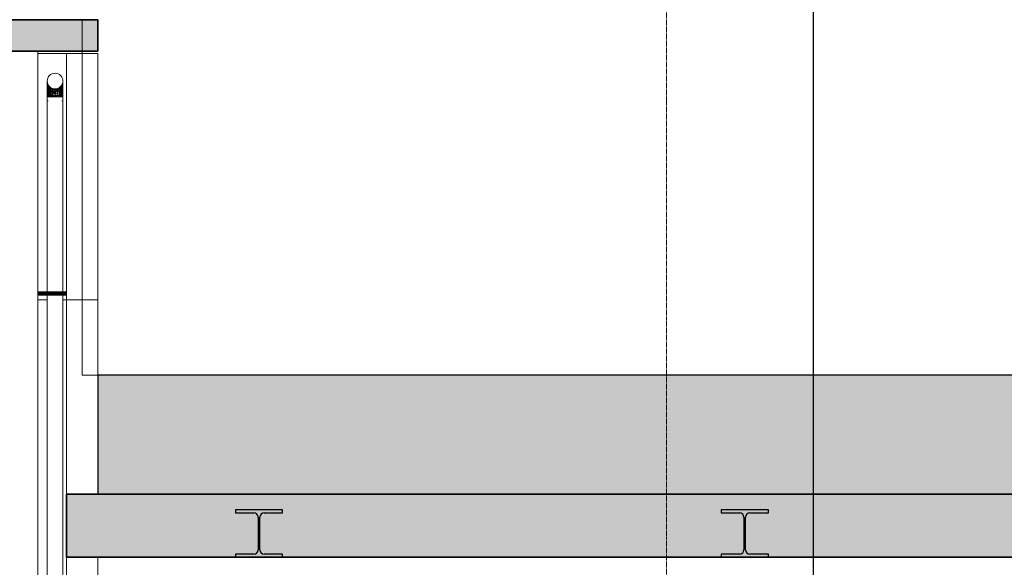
# Model space of a CAD drawing. Header units: millimetres. Extents: x 61846 to 198573, y 13020 to 52988.
# Tile 122 of 150: x 159768 to 166026, y 18510 to 21990. Entities that reach past the tile are written whole.
import ezdxf

# ---------------------------------------------------------------- set-up
doc = ezdxf.new("R2010")
doc.units = ezdxf.units.MM
doc.linetypes.add('Grid Line', pattern=[22.225, 12.7, -3.175, 3.175, -3.175])
doc.linetypes.add('NL_00_doorsnede', pattern=[23, 10, -1, 0, -1, 10, -1])
for name, color, linetype, lineweight in [('A-FLOR', 192, 'Continuous', 50), ('A-GENM', 13, 'Continuous', 18), ('G-ANNO-SYMB', 111, 'Continuous', 18), ('I-WALL', 2, 'Continuous', 25), ('M-HVAC-DUCT', 70, 'Continuous', 18), ('S-BEAM', 12, 'Continuous', 35), ('S-BEAM-ANLY', 10, 'Continuous', 25), ('S-GRID', 1, 'Continuous', 18)]:
    doc.layers.add(name, color=color, linetype=linetype, lineweight=lineweight)

# ---------------------------------------------------------------- blocks, each defined once
blk = doc.blocks.new('66_liftschacht RVT17 v2_0_Liftschacht_4284424 - 66_liftschacht RVT17 v2_0_Liftschacht_4284424-389560-GZ lierenkamer 2')
at = {"layer": 'A-GENM', "color": 7, "lineweight": 9}
for p, q in [((70926.3, 21790), (67526.3, 21790)), ((67526.3, 21790), (67526.3, 17390)), ((70926.3, 17390), (70926.3, 21790)), ((70926.3, 17390), (67526.3, 17390)), ((67526.3, 17390), (67526.3, 15579.3)), ((67526.3, 17390), (70926.3, 17390)), ((70926.3, 15579.3), (70926.3, 17390))]:
    blk.add_line(p, q, dxfattribs=at)
blk = doc.blocks.new('Round Duct_NLRS_57_DU_verz staal _T-stuk__DNL_6890387 - Round Duct_NLRS_57_DU_verz staal _T-stuk__DNL_6890387-423613-GZ lierenkamer 2')
at = {"layer": 'M-HVAC-DUCT', "color": 7, "lineweight": 9}
for p, q in [((70984.9, 21500), (70984.9, 15579.3)), ((70984.9, 21500), (70987.9, 21500)), ((70988, 21500), (71081.7, 21500)), ((71081.8, 21500), (71083.2, 21500)), ((71084.9, 15579.3), (71084.9, 21500))]:
    blk.add_line(p, q, dxfattribs=at)
blk = doc.blocks.new('Round Duct_NLRS_57_DU_verz staal _T-stuk__DNL_6890391 - Round Duct_NLRS_57_DU_verz staal _T-stuk__DNL_6890391-423625-GZ lierenkamer 2')
at = {"layer": 'M-HVAC-DUCT', "color": 7, "lineweight": 9}
for start, end in [(0, 180), (180, 0)]:
    blk.add_arc((71034.9, 21600), 50, start, end, dxfattribs=at)
blk = doc.blocks.new('NLRS_57_DUF_UN_rond bocht_DNL_gladde_bocht verzinkt_staal_6890393 - NLRS_57_DUF_UN_rond bocht_DNL_gladde_bocht verzinkt_staal_6890393-423633-GZ lierenkamer 2')
at = {"layer": 'M-HVAC-DUCT', "color": 7, "lineweight": 9}
for p, q in [((70985.4, 21591.2), (70985.5, 21596.1)), ((70985.4, 21591.2), (70985.5, 21578)), ((70986.1, 21571.5), (70985.4, 21591.2)), ((70985.4, 21591.2), (70986.5, 21587.2)), ((70985.4, 21591.2), (70986.1, 21583.5)), ((70986.5, 21587.2), (70985.8, 21593.4)), ((70986.3, 21589.3), (70986.5, 21587.2)), ((71084.4, 21595.7), (71083.3, 21587.3)), ((71084.4, 21595.7), (71083.7, 21583.9)), ((71084.1, 21594), (71084.4, 21595.7)), ((71084.4, 21595.7), (71084.5, 21584.9)), ((70985.5, 21559.5), (70985.4, 21543)), ((70985.4, 21525.1), (70985.4, 21543)), ((70985.4, 21543), (70986.1, 21538)), ((70985.4, 21525.1), (70986.1, 21538)), ((70985.5, 21559.5), (70985.5, 21578)), ((70986.1, 21571.5), (70985.5, 21578)), ((70986.1, 21571.5), (70985.5, 21559.5)), ((70985.5, 21559.5), (70987.1, 21556.3)), ((70985.5, 21559.5), (70986.1, 21538)), ((70986.5, 21587.2), (70986.1, 21583.5)), ((70986.1, 21571.5), (70986.1, 21583.5)), ((70988.5, 21576.3), (70986.1, 21583.5)), ((70986.1, 21571.5), (70988.5, 21576.3)), ((70990.4, 21555.4), (70986.1, 21571.5)), ((70991.3, 21565.2), (70986.1, 21571.5)), ((70986.1, 21571.5), (70987.1, 21556.3)), ((70987.1, 21556.3), (70986.1, 21538)), ((70988.5, 21532.3), (70986.1, 21538)), ((70986.5, 21520.4), (70986.1, 21538)), ((70988.5, 21576.3), (70986.5, 21587.2)), ((70986.5, 21587.2), (70989.3, 21579.4)), ((70988.5, 21532.3), (70986.5, 21520.4)), ((70990.4, 21555.4), (70987.1, 21556.3)), ((70991.9, 21535.2), (70987.1, 21556.3)), ((70988.5, 21532.3), (70987.1, 21556.3)), ((70988.5, 21582.5), (70989.3, 21579.4)), ((70988.5, 21576.3), (70989.3, 21579.4)), ((70991.3, 21565.2), (70988.5, 21576.3)), ((70992.7, 21570.5), (70988.5, 21576.3)), ((70991.9, 21535.2), (70988.5, 21532.3)), ((70993, 21518.9), (70988.5, 21532.3)), ((70989.3, 21515.2), (70988.5, 21532.3)), ((70990.7, 21577.2), (70989.3, 21579.4)), ((70992.7, 21570.5), (70989.3, 21579.4)), ((70990.4, 21555.4), (70991.3, 21565.2)), ((70990.4, 21555.4), (70991.9, 21535.2)), ((70990.4, 21555.4), (70997.4, 21547.9)), ((70991.3, 21565.2), (70992.7, 21570.5)), ((70991.3, 21565.2), (70997.1, 21561)), ((70991.3, 21565.2), (70997.4, 21547.9)), ((70991.9, 21535.2), (70997.4, 21547.9)), ((70993, 21518.9), (70991.9, 21535.2)), ((70991.9, 21535.2), (70997.1, 21530)), ((70992.1, 21575.1), (70992.7, 21570.5)), ((70996.8, 21568.3), (70992.7, 21570.5)), ((70992.7, 21570.5), (70997.1, 21561)), ((70992.7, 21570.5), (70998.6, 21564.8)), ((70993, 21518.9), (70997.1, 21530)), ((70997.1, 21561), (70998.6, 21564.8)), ((70997.1, 21561), (70997.4, 21547.9)), ((70997.1, 21561), (71007.6, 21554.1)), ((70997.4, 21547.9), (70997.1, 21530)), ((70998.6, 21514.3), (70997.1, 21530)), ((71007.6, 21522.8), (70997.1, 21530)), ((70997.2, 21567.8), (70998.6, 21564.8)), ((70997.4, 21547.9), (71007.6, 21554.1)), ((71008.6, 21541.1), (70997.4, 21547.9)), ((71007.6, 21522.8), (70997.4, 21547.9)), ((71002.4, 21562.5), (70998.6, 21564.8)), ((71007.6, 21554.1), (70998.6, 21564.8)), ((71003.2, 21561.9), (71007.6, 21554.1)), ((71009.9, 21556.8), (71007.6, 21554.1)), ((71017.7, 21553.5), (71007.6, 21554.1)), ((71008.6, 21541.1), (71007.6, 21554.1)), ((71018.9, 21547.2), (71007.6, 21554.1)), ((71008.6, 21541.1), (71007.6, 21522.8)), ((71008.6, 21541.1), (71018.9, 21547.2)), ((71018.9, 21524.5), (71008.6, 21541.1)), ((71008.6, 21541.1), (71017, 21538.1)), ((71018.9, 21547.2), (71017, 21538.1)), ((71018.9, 21524.5), (71017, 21538.1)), ((71025.8, 21532.4), (71017, 21538.1)), ((71018, 21553.4), (71018.9, 21547.2)), ((71026.2, 21551.2), (71018.9, 21547.2)), ((71034.9, 21546.6), (71018.9, 21547.2)), ((71025.8, 21532.4), (71018.9, 21547.2)), ((71018.9, 21524.5), (71025.8, 21532.4)), ((71034.9, 21546.6), (71025.8, 21532.4)), ((71034.9, 21535.7), (71025.8, 21532.4)), ((71034.9, 21519.3), (71025.8, 21532.4)), ((71026.6, 21551.1), (71034.9, 21546.6)), ((71043.3, 21551.1), (71034.9, 21546.6)), ((71034.9, 21550), (71034.9, 21546.6)), ((71051, 21547.2), (71034.9, 21546.6)), ((71044.1, 21539.8), (71034.9, 21546.6)), ((71034.9, 21546.6), (71034.9, 21535.7)), ((71044.1, 21539.8), (71034.9, 21519.3)), ((71044.1, 21539.8), (71034.9, 21535.7)), ((71034.9, 21519.3), (71034.9, 21535.7)), ((71043.7, 21551.2), (71051, 21547.2)), ((71044.1, 21539.8), (71051, 21547.2)), ((71052.9, 21538.1), (71044.1, 21539.8)), ((71044.1, 21539.8), (71051, 21524.5)), ((71062.3, 21554.1), (71051, 21547.2)), ((71051.9, 21553.4), (71051, 21547.2)), ((71052.9, 21538.1), (71051, 21547.2)), ((71051, 21547.2), (71061.3, 21541.1)), ((71051, 21524.5), (71061.3, 21541.1)), ((71052.9, 21538.1), (71051, 21524.5)), ((71052.2, 21553.5), (71062.3, 21554.1)), ((71052.9, 21538.1), (71061.3, 21541.1)), ((71060, 21556.8), (71062.3, 21554.1)), ((71062.3, 21554.1), (71061.3, 21541.1)), ((71061.3, 21541.1), (71072.5, 21547.9)), ((71062.3, 21522.8), (71061.3, 21541.1)), ((71062.3, 21554.1), (71071.3, 21564.8)), ((71066.7, 21561.9), (71062.3, 21554.1)), ((71062.3, 21554.1), (71072.7, 21561)), ((71062.3, 21554.1), (71072.5, 21547.9)), ((71062.3, 21522.8), (71072.5, 21547.9)), ((71062.3, 21522.8), (71072.7, 21530)), ((71067.5, 21562.5), (71071.3, 21564.8)), ((71076.9, 21570), (71071.3, 21564.8)), ((71072.7, 21567.8), (71071.3, 21564.8)), ((71071.3, 21564.8), (71072.7, 21561)), ((71071.3, 21514.3), (71072.7, 21530)), ((71072.7, 21561), (71072.5, 21547.9)), ((71079.4, 21555.4), (71072.5, 21547.9)), ((71072.7, 21530), (71072.5, 21547.9)), ((71080.8, 21570.3), (71072.7, 21561)), ((71076.9, 21570), (71072.7, 21561)), ((71079.4, 21555.4), (71072.7, 21561)), ((71072.7, 21530), (71079.4, 21555.4)), ((71080.8, 21541), (71072.7, 21530)), ((71076.9, 21522.9), (71072.7, 21530)), ((71073.1, 21568.2), (71076.9, 21570)), ((71080.9, 21578.8), (71076.9, 21570)), ((71077.7, 21574.6), (71076.9, 21570)), ((71076.9, 21570), (71080.8, 21570.3)), ((71076.9, 21522.9), (71080.8, 21541)), ((71078.8, 21576.4), (71080.9, 21578.8)), ((71080.8, 21570.3), (71079.4, 21555.4)), ((71079.4, 21555.4), (71084.1, 21568.1)), ((71080.8, 21541), (71079.4, 21555.4)), ((71083.5, 21552.1), (71079.4, 21555.4)), ((71083.7, 21583.9), (71080.8, 21570.3)), ((71080.9, 21578.8), (71080.8, 21570.3)), ((71080.8, 21570.3), (71084.1, 21568.1)), ((71080.8, 21541), (71083.5, 21552.1)), ((71080.9, 21520.8), (71080.8, 21541)), ((71083.7, 21536.6), (71080.8, 21541)), ((71083.3, 21587.3), (71080.9, 21578.8)), ((71083.7, 21583.9), (71080.9, 21578.8)), ((71081.4, 21582.7), (71080.9, 21578.8)), ((71080.9, 21520.8), (71083.7, 21536.6)), ((71081.4, 21582.7), (71081.6, 21581.2)), ((71083.5, 21588.8), (71083.3, 21587.3)), ((71083.3, 21587.3), (71083.7, 21583.9)), ((71083.5, 21552.1), (71084.1, 21568.1)), ((71083.5, 21552.1), (71084.4, 21561.2)), ((71083.7, 21536.6), (71083.5, 21552.1)), ((71084.4, 21541.9), (71083.5, 21552.1)), ((71083.7, 21583.9), (71084.5, 21584.9)), ((71083.7, 21583.9), (71084.1, 21568.1)), ((71083.7, 21536.6), (71084.4, 21541.9)), ((71084.4, 21522.4), (71083.7, 21536.6)), ((71084, 21578.8), (71084.1, 21568.1)), ((71084, 21578.8), (71084.4, 21561.2)), ((71084.1, 21568.1), (71084.5, 21584.9)), ((71084.1, 21568.1), (71084.4, 21561.2)), ((71084.4, 21541.9), (71084.4, 21561.2)), ((71084.4, 21522.4), (71084.4, 21541.9)), ((70985.4, 21500), (70985.4, 21525.1)), ((70986.2, 21500), (70985.4, 21525.1)), ((70985.4, 21525.1), (70986.5, 21520.4)), ((70985.4, 21475), (70985.4, 21500)), ((70985.4, 21475), (70987.1, 21475)), ((70986.2, 21500), (70986.5, 21520.4)), ((70988.4, 21500), (70986.5, 21520.4)), ((70989.3, 21515.2), (70986.5, 21520.4)), ((70992, 21475), (70987.1, 21475)), ((70988.4, 21500), (70989.3, 21515.2)), ((70993, 21518.9), (70989.3, 21515.2)), ((70992, 21500), (70989.3, 21515.2)), ((70992, 21500), (70993, 21518.9)), ((70997, 21500), (70993, 21518.9)), ((70993, 21518.9), (70998.6, 21514.3)), ((70997, 21500), (70998.6, 21514.3)), ((70998.6, 21514.3), (71007.6, 21522.8)), ((71003.1, 21500), (70998.6, 21514.3)), ((71003.1, 21500), (71007.6, 21522.8)), ((71018.9, 21524.5), (71007.6, 21522.8)), ((71018, 21500), (71007.6, 21522.8)), ((71010.2, 21500), (71007.6, 21522.8)), ((71018, 21500), (71018.9, 21524.5)), ((71026.3, 21500), (71018.9, 21524.5)), ((71034.9, 21519.3), (71018.9, 21524.5)), ((71026.3, 21500), (71034.9, 21519.3)), ((71051, 21524.5), (71034.9, 21519.3)), ((71043.5, 21500), (71034.9, 21519.3)), ((71034.9, 21500), (71034.9, 21519.3)), ((71043.5, 21500), (71051, 21524.5)), ((71051.9, 21500), (71051, 21524.5)), ((71062.3, 21522.8), (71051, 21524.5)), ((71051.9, 21500), (71062.3, 21522.8)), ((71059.7, 21500), (71062.3, 21522.8)), ((71066.8, 21500), (71062.3, 21522.8)), ((71071.3, 21514.3), (71062.3, 21522.8)), ((71066.8, 21500), (71071.3, 21514.3)), ((71071.3, 21514.3), (71076.9, 21522.9)), ((71072.9, 21500), (71071.3, 21514.3)), ((71072.9, 21500), (71076.9, 21522.9)), ((71077.8, 21500), (71076.9, 21522.9)), ((71080.9, 21520.8), (71076.9, 21522.9)), ((71077.8, 21500), (71080.9, 21520.8)), ((71082.8, 21475), (71077.8, 21475)), ((71084.4, 21522.4), (71080.9, 21520.8)), ((71081.5, 21500), (71080.9, 21520.8)), ((71081.5, 21500), (71084.4, 21522.4)), ((71084.5, 21475), (71082.8, 21475)), ((71083.2, 21475), (71084.5, 21475)), ((71083.7, 21500), (71084.4, 21522.4)), ((71084.5, 21500), (71084.4, 21522.4)), ((71084.5, 21475), (71084.5, 21500))]:
    blk.add_line(p, q, dxfattribs=at)
blk = doc.blocks.new('NLRS_57_DUF_UN_rond bocht_DNL_gladde_bocht verzinkt_staal_6890393 - NLRS_57_DUF_UN_rond bocht_DNL_gladde_bocht verzinkt_staal_6890393-423637-GZ lierenkamer 2')
blk.add_blockref('NLRS_57_DUF_UN_rond bocht_DNL_gladde_bocht verzinkt_staal_6890393 - NLRS_57_DUF_UN_rond bocht_DNL_gladde_bocht verzinkt_staal_6890393-423633-GZ lierenkamer 2', (0, 0))
blk = doc.blocks.new('TadP_A_INS_INSTALLATIES_rvt-4-GZ lierenkamer 2')
at = {"layer": 'A-GENM', "lineweight": 9}
blk.add_blockref('66_liftschacht RVT17 v2_0_Liftschacht_4284424 - 66_liftschacht RVT17 v2_0_Liftschacht_4284424-389560-GZ lierenkamer 2', (0, 0), dxfattribs=at)
at = {"layer": 'M-HVAC-DUCT', "lineweight": 9}
for name in ['Round Duct_NLRS_57_DU_verz staal _T-stuk__DNL_6890391 - Round Duct_NLRS_57_DU_verz staal _T-stuk__DNL_6890391-423625-GZ lierenkamer 2', 'NLRS_57_DUF_UN_rond bocht_DNL_gladde_bocht verzinkt_staal_6890393 - NLRS_57_DUF_UN_rond bocht_DNL_gladde_bocht verzinkt_staal_6890393-423637-GZ lierenkamer 2', 'Round Duct_NLRS_57_DU_verz staal _T-stuk__DNL_6890387 - Round Duct_NLRS_57_DU_verz staal _T-stuk__DNL_6890387-423613-GZ lierenkamer 2']:
    blk.add_blockref(name, (0, 0), dxfattribs=at)
blk = doc.blocks.new('28_PBT_SF_toneeltoren_dakboog_28_PBT_SF_toneeltoren_dakboog as R_2584242 - 28_PBT_SF_toneeltoren_dakboog_28_PBT_SF_toneeltoren_dakboog as R_2584242 2-313476-GZ lierenkamer 2')
at = {"layer": 'S-BEAM-ANLY', "color": 170, "lineweight": 211}
blk.add_line((71107.1, 20250), (70926.3, 20250), dxfattribs=at)
blk = doc.blocks.new('28_PBT_SF_toneeltoren_dakboog_28_PBT_SF_toneeltoren_dakboog as R_2584242 - 28_PBT_SF_toneeltoren_dakboog_28_PBT_SF_toneeltoren_dakboog as R_2584242-313473-GZ lierenkamer 2')
blk.add_blockref('28_PBT_SF_toneeltoren_dakboog_28_PBT_SF_toneeltoren_dakboog as R_2584242 - 28_PBT_SF_toneeltoren_dakboog_28_PBT_SF_toneeltoren_dakboog as R_2584242 2-313476-GZ lierenkamer 2', (0, 0))
blk = doc.blocks.new('28_PBT_SF_staal_H-profiel_S355_HE300B 2379174 - 28_PBT_SF_staal_H-profiel_S355_HE300B 2379174-348527-GZ lierenkamer 2')
at = {"layer": 'S-BEAM', "lineweight": 25}
blk.add_hatch(color=5, dxfattribs=at).paths.add_polyline_path([(75268.5, 18575), (75568.5, 18575), (75568.5, 18594), (75451, 18594), (75437.5, 18597.6), (75427.6, 18607.5), (75424, 18621), (75424, 18829), (75427.6, 18842.5), (75437.5, 18852.4), (75451, 18856), (75568.5, 18856), (75568.5, 18875), (75268.5, 18875), (75268.5, 18856), (75386, 18856), (75399.5, 18852.4), (75409.3, 18842.5), (75413, 18829), (75413, 18621), (75409.3, 18607.5), (75399.5, 18597.6), (75386, 18594), (75268.5, 18594)])
at = {"layer": 'S-BEAM', "color": 250, "lineweight": 25}
for p, q in [((75568.5, 18875), (75268.5, 18875)), ((75268.5, 18875), (75268.5, 18856)), ((75268.5, 18856), (75386, 18856)), ((75451, 18856), (75568.5, 18856)), ((75568.5, 18856), (75568.5, 18875)), ((75413, 18829), (75413, 18621)), ((75424, 18621), (75424, 18829)), ((75386, 18594), (75268.5, 18594)), ((75268.5, 18594), (75268.5, 18575)), ((75568.5, 18594), (75451, 18594)), ((75568.5, 18575), (75568.5, 18594)), ((75268.5, 18575), (75568.5, 18575))]:
    blk.add_line(p, q, dxfattribs=at)
for centre, start, end in [((75386, 18829), 0, 90), ((75451, 18829), 90, 180), ((75386, 18621), 270, 0), ((75451, 18621), 180, 270)]:
    blk.add_arc(centre, 27, start, end, dxfattribs=at)
blk = doc.blocks.new('28_PBT_SF_betonbalk_C30_37_770x1155 - 28_PBT_SF_betonbalk_C30_37_770x1155-347668-GZ lierenkamer 2')
at = {"layer": 'S-BEAM', "lineweight": 25}
blk.add_hatch(color=5, dxfattribs=at).paths.add_polyline_path([(85881.7, 18975), (86555.2, 18975), (86555.2, 19730), (71307, 19730), (71307, 18975), (83103.4, 18975)])
at = {"layer": 'S-BEAM', "color": 250, "lineweight": 25}
for p, q in [((86555.2, 19730), (71307, 19730)), ((71307, 19730), (71307, 18975)), ((71307, 18975), (86555.2, 18975))]:
    blk.add_line(p, q, dxfattribs=at)
blk = doc.blocks.new('28_PBT_SF_staal_H-profiel_S355_HE300B 583912 - 28_PBT_SF_staal_H-profiel_S355_HE300B 583912-326274-GZ lierenkamer 2')
at = {"layer": 'S-BEAM', "lineweight": 25}
blk.add_hatch(color=5, dxfattribs=at).paths.add_polyline_path([(72181.4, 18575), (72481.4, 18575), (72481.4, 18594), (72363.9, 18594), (72350.4, 18597.6), (72340.5, 18607.5), (72336.9, 18621), (72336.9, 18829), (72340.5, 18842.5), (72350.4, 18852.4), (72363.9, 18856), (72481.4, 18856), (72481.4, 18875), (72181.4, 18875), (72181.4, 18856), (72298.9, 18856), (72312.4, 18852.4), (72322.3, 18842.5), (72325.9, 18829), (72325.9, 18621), (72322.3, 18607.5), (72312.4, 18597.6), (72298.9, 18594), (72181.4, 18594)])
at = {"layer": 'S-BEAM', "color": 250, "lineweight": 25}
for p, q in [((72481.4, 18875), (72181.4, 18875)), ((72181.4, 18875), (72181.4, 18856)), ((72181.4, 18856), (72298.9, 18856)), ((72363.9, 18856), (72481.4, 18856)), ((72481.4, 18856), (72481.4, 18875)), ((72325.9, 18829), (72325.9, 18621)), ((72336.9, 18621), (72336.9, 18829)), ((72298.9, 18594), (72181.4, 18594)), ((72181.4, 18594), (72181.4, 18575)), ((72481.4, 18594), (72363.9, 18594)), ((72481.4, 18575), (72481.4, 18594)), ((72181.4, 18575), (72481.4, 18575))]:
    blk.add_line(p, q, dxfattribs=at)
for centre, start, end in [((72298.9, 18829), 0, 90), ((72363.9, 18829), 90, 180), ((72298.9, 18621), 270, 0), ((72363.9, 18621), 180, 270)]:
    blk.add_arc(centre, 27, start, end, dxfattribs=at)
blk = doc.blocks.new('TadP_A_CON_CONSTRUCTIE_rvt-4-GZ lierenkamer 2')
at = {"layer": 'A-FLOR'}
for points in [[(70600.7, 21790), (71307.1, 21790), (71307.1, 21990), (67706.3, 21990), (67706.3, 21790), (69211.6, 21790)], [(85881.7, 18575), (86555.2, 18575), (86555.2, 18975), (71107.1, 18975), (71107.1, 18575), (83103.4, 18575)]]:
    blk.add_hatch(color=135, dxfattribs=at).paths.add_polyline_path(points)
at = {"layer": 'A-FLOR', "color": 90, "lineweight": 35}
for p, q in [((71307.1, 21990), (67706.3, 21990)), ((71307.1, 21790), (71307.1, 21990)), ((67706.3, 21790), (71307.1, 21790)), ((86555.2, 18975), (71107.1, 18975)), ((71107.1, 18975), (71107.1, 18575)), ((71107.1, 18575), (86555.2, 18575))]:
    blk.add_line(p, q, dxfattribs=at)
at = {"layer": 'I-WALL', "color": 10, "lineweight": 18}
for p, q in [((71207, 21990), (71207, 19730)), ((71107.1, 21775), (70926.3, 21775)), ((71307.1, 21775), (71107.1, 21775)), ((71107.1, 21775), (71107.1, 20210)), ((71307.1, 20210), (71307.1, 21775)), ((70984.9, 20210), (70926.3, 20210)), ((70926.3, 20210), (70984.9, 20210)), ((71107, 20210), (71084.9, 20210)), ((71084.9, 20210), (71107, 20210)), ((71307, 20210), (71107, 20210)), ((71107, 20210), (71107, 18975)), ((71107.1, 20210), (71307.1, 20210)), ((71307, 18975), (71307, 20210)), ((71207, 19730), (86305, 19730)), ((71107, 18975), (71307, 18975)), ((71107, 18575), (71107, 18975)), ((71107, 18575), (71107, 18975)), ((71307, 18575), (71107, 18575)), ((71107, 18575), (71107, 16355)), ((71307, 16355), (71307, 18575))]:
    blk.add_line(p, q, dxfattribs=at)
at = {"layer": 'S-BEAM', "color": 10, "lineweight": 18}
for name in ['28_PBT_SF_toneeltoren_dakboog_28_PBT_SF_toneeltoren_dakboog as R_2584242 - 28_PBT_SF_toneeltoren_dakboog_28_PBT_SF_toneeltoren_dakboog as R_2584242-313473-GZ lierenkamer 2', '28_PBT_SF_betonbalk_C30_37_770x1155 - 28_PBT_SF_betonbalk_C30_37_770x1155-347668-GZ lierenkamer 2', '28_PBT_SF_staal_H-profiel_S355_HE300B 583912 - 28_PBT_SF_staal_H-profiel_S355_HE300B 583912-326274-GZ lierenkamer 2', '28_PBT_SF_staal_H-profiel_S355_HE300B 2379174 - 28_PBT_SF_staal_H-profiel_S355_HE300B 2379174-348527-GZ lierenkamer 2']:
    blk.add_blockref(name, (0, 0), dxfattribs=at)

msp = doc.modelspace()

# ---------------------------------------------------------------- linework, layer by layer
at = {"layer": 'G-ANNO-SYMB', "linetype": 'NL_00_doorsnede', "lineweight": 25}
msp.add_line((164810.8, 26803.1), (164810.8, 15580.2), dxfattribs=at)
at = {"layer": 'S-GRID', "linetype": 'Grid Line'}
msp.add_line((163878.3, 13020.4), (163878.3, 29225.3), dxfattribs=at)

# ---------------------------------------------------------------- block references
at = {"color": 210, "lineweight": 5}
for name in ['TadP_A_CON_CONSTRUCTIE_rvt-4-GZ lierenkamer 2', 'TadP_A_INS_INSTALLATIES_rvt-4-GZ lierenkamer 2']:
    msp.add_blockref(name, (88958.3, 0), dxfattribs=at)

doc.saveas('drawing.dxf')
